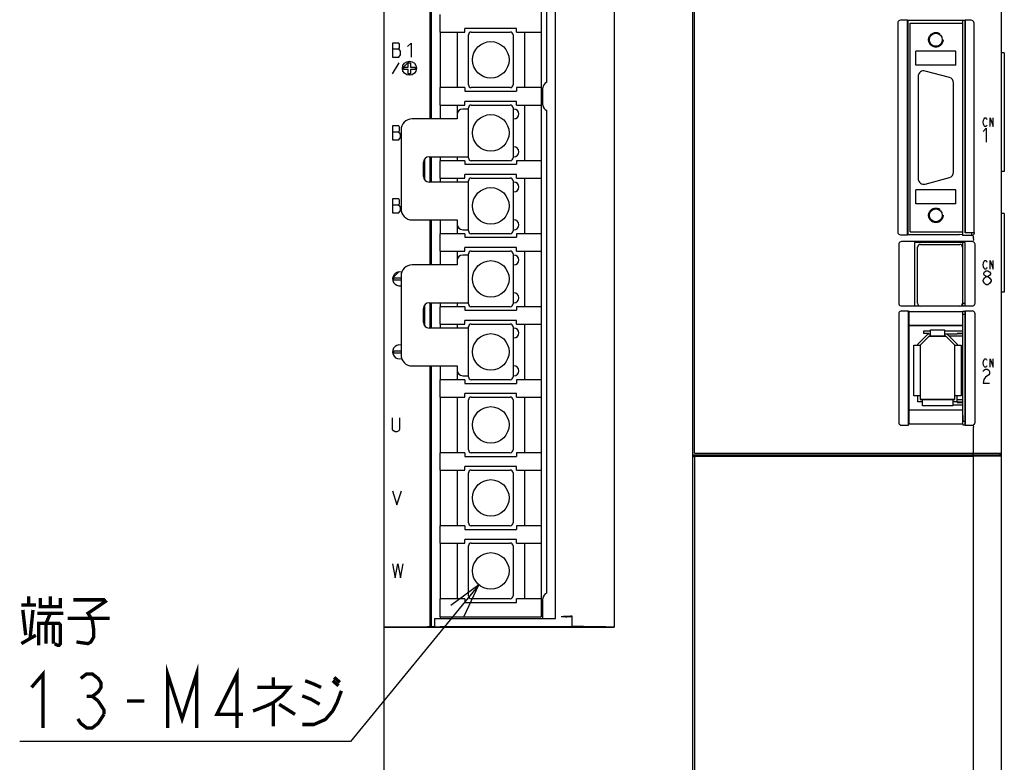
# Model space of a CAD drawing. Extents: x 100 to 1223, y 94 to 846.
# Tile 3 of 40: x 100 to 276, y 543 to 676. Entities that reach past the tile are written whole.
import ezdxf

# ---------------------------------------------------------------- set-up
doc = ezdxf.new("R2010")
doc.units = 0
doc.header["$LTSCALE"] = 69.3
doc.linetypes.add('HIDDEN', pattern=[0.2, 0.1, -0.1])
doc.layers.get('0').update_dxf_attribs({"linetype": 'CONTINUOUS'})
for name, color, linetype in [('ALL_AXIS', 7, 'CONTINUOUS'), ('ALL_CURVE', 7, 'CONTINUOUS'), ('ALL_FEATURES', 7, 'CONTINUOUS'), ('ALL_NOTE', 7, 'CONTINUOUS'), ('DEFAULT_2', 8, 'HIDDEN')]:
    doc.layers.add(name, color=color, linetype=linetype)

msp = doc.modelspace()

# ---------------------------------------------------------------- linework, layer by layer
at = {"color": 7, "linetype": 'CONTINUOUS'}
for p, q in [((193, 741.5), (193, 569.2)), ((175, 673.3), (175, 676.4)), ((179.4, 673.3), (179.4, 673.95)), ((188.6, 673.95), (179.4, 673.95)), ((188.6, 673.3), (188.6, 673.95)), ((175, 673.3), (179.4, 673.3)), ((178, 673.3), (178, 663.4)), ((180.025, 663.9), (180.025, 672.8)), ((180.525, 673.3), (187.475, 673.3)), ((187.975, 672.8), (187.975, 663.9)), ((188.6, 673.3), (193, 673.3)), ((190, 673.3), (190, 663.4)), ((175, 660.3), (175, 663.4)), ((179.4, 663.4), (175, 663.4)), ((179.4, 663.4), (179.4, 662.75)), ((187.475, 663.4), (180.525, 663.4)), ((188.6, 663.4), (188.6, 662.75)), ((193, 663.4), (188.6, 663.4)), ((179.4, 662.75), (188.6, 662.75)), ((175, 660.3), (179.4, 660.3)), ((178, 660.3), (178, 658.6)), ((179.4, 660.3), (179.4, 660.95)), ((188.6, 660.95), (179.4, 660.95)), ((180.025, 650.9), (180.025, 659.8)), ((180.525, 660.3), (187.475, 660.3)), ((187.975, 659.8), (187.975, 650.9)), ((188.6, 660.3), (188.6, 660.95)), ((188.6, 660.3), (193, 660.3)), ((190, 660.3), (190, 650.4)), ((178, 651.1), (178, 650.4)), ((175, 647.3), (175, 650.4)), ((179.4, 650.4), (175, 650.4)), ((179.4, 650.4), (179.4, 649.75)), ((179.4, 649.75), (188.6, 649.75)), ((187.475, 650.4), (180.525, 650.4)), ((188.6, 650.4), (188.6, 649.75)), ((193, 650.4), (188.6, 650.4)), ((179.4, 647.3), (179.4, 647.95)), ((188.6, 647.95), (179.4, 647.95)), ((188.6, 647.3), (188.6, 647.95)), ((175, 647.3), (179.4, 647.3)), ((178, 647.3), (178, 646.6)), ((180.025, 637.9), (180.025, 646.8)), ((180.525, 647.3), (187.475, 647.3)), ((187.975, 646.8), (187.975, 637.9)), ((188.6, 647.3), (193, 647.3)), ((190, 647.3), (190, 637.4)), ((178, 639.1), (178, 637.4)), ((175, 634.3), (175, 637.4)), ((179.4, 637.4), (175, 637.4)), ((179.4, 637.4), (179.4, 636.75)), ((187.475, 637.4), (180.525, 637.4)), ((188.6, 637.4), (188.6, 636.75)), ((193, 637.4), (188.6, 637.4)), ((179.4, 636.75), (188.6, 636.75)), ((175, 634.3), (179.4, 634.3)), ((178, 634.3), (178, 632.6)), ((179.4, 634.3), (179.4, 634.95)), ((188.6, 634.95), (179.4, 634.95)), ((180.025, 624.9), (180.025, 633.8)), ((180.525, 634.3), (187.475, 634.3)), ((187.975, 633.8), (187.975, 624.9)), ((188.6, 634.3), (188.6, 634.95)), ((188.6, 634.3), (193, 634.3)), ((190, 634.3), (190, 624.4)), ((178, 625.1), (178, 624.4)), ((175, 621.3), (175, 624.4)), ((179.4, 624.4), (175, 624.4)), ((179.4, 624.4), (179.4, 623.75)), ((179.4, 623.75), (188.6, 623.75)), ((187.475, 624.4), (180.525, 624.4)), ((188.6, 624.4), (188.6, 623.75)), ((193, 624.4), (188.6, 624.4)), ((175, 621.3), (179.4, 621.3)), ((178, 621.3), (178, 620.6)), ((179.4, 621.3), (179.4, 621.95)), ((188.6, 621.95), (179.4, 621.95)), ((180.525, 621.3), (187.475, 621.3)), ((188.6, 621.3), (188.6, 621.95)), ((188.6, 621.3), (193, 621.3)), ((190, 621.3), (190, 611.4)), ((180.025, 611.9), (180.025, 620.8)), ((187.975, 620.8), (187.975, 611.9)), ((262.35, 620.05), (261.08, 620.05)), ((268.1, 620.05), (264.85, 620.05)), ((268.1, 619.65), (267.1, 619.65)), ((268.1, 619.55), (267.1, 619.55)), ((178, 613.1), (178, 611.4)), ((175, 608.3), (175, 611.4)), ((179.4, 611.4), (175, 611.4)), ((179.4, 611.4), (179.4, 610.75)), ((179.4, 610.75), (188.6, 610.75)), ((187.475, 611.4), (180.525, 611.4)), ((188.6, 611.4), (188.6, 610.75)), ((193, 611.4), (188.6, 611.4)), ((179.4, 608.3), (179.4, 608.95)), ((188.6, 608.95), (179.4, 608.95)), ((188.6, 608.3), (188.6, 608.95)), ((175, 608.3), (179.4, 608.3)), ((178, 608.3), (178, 598.4)), ((180.025, 598.9), (180.025, 607.8)), ((180.525, 608.3), (187.475, 608.3)), ((187.975, 607.8), (187.975, 598.9)), ((188.6, 608.3), (193, 608.3)), ((190, 608.3), (190, 598.4)), ((267.1, 607.45), (268.1, 607.45)), ((267.1, 607.35), (268.1, 607.35)), ((266.3, 606.95), (268.1, 606.95)), ((175, 595.3), (175, 598.4)), ((179.4, 598.4), (175, 598.4)), ((179.4, 598.4), (179.4, 597.75)), ((187.475, 598.4), (180.525, 598.4)), ((193, 598.4), (188.6, 598.4)), ((188.6, 598.4), (188.6, 597.75)), ((179.4, 597.75), (188.6, 597.75)), ((175, 595.3), (179.4, 595.3)), ((178, 595.3), (178, 585.4)), ((179.4, 595.3), (179.4, 595.95)), ((188.6, 595.95), (179.4, 595.95)), ((180.025, 585.9), (180.025, 594.8)), ((180.525, 595.3), (187.475, 595.3)), ((187.975, 594.8), (187.975, 585.9)), ((188.6, 595.3), (188.6, 595.95)), ((188.6, 595.3), (193, 595.3)), ((190, 595.3), (190, 585.4)), ((179.4, 585.4), (175, 585.4)), ((175, 582.3), (175, 585.4)), ((179.4, 585.4), (179.4, 584.75)), ((179.4, 584.75), (188.6, 584.75)), ((187.475, 585.4), (180.525, 585.4)), ((193, 585.4), (188.6, 585.4)), ((188.6, 585.4), (188.6, 584.75)), ((188.6, 582.95), (179.4, 582.95)), ((179.4, 582.3), (179.4, 582.95)), ((188.6, 582.3), (188.6, 582.95)), ((175, 582.3), (179.4, 582.3)), ((178, 582.3), (178, 572.4)), ((180.025, 572.9), (180.025, 581.8)), ((180.525, 582.3), (187.475, 582.3)), ((187.975, 581.8), (187.975, 572.9)), ((188.6, 582.3), (193, 582.3)), ((190, 582.3), (190, 572.4)), ((179.4, 572.4), (175, 572.4)), ((175, 569.2), (175, 572.4)), ((179.4, 572.4), (179.4, 571.75)), ((187.475, 572.4), (180.525, 572.4)), ((193, 572.4), (188.6, 572.4)), ((188.6, 571.75), (188.6, 572.4)), ((179.4, 571.75), (188.6, 571.75)), ((175, 569.2), (193, 569.2))]:
    msp.add_line(p, q, dxfattribs=at)
for centre in [(184, 668.35), (184, 655.35), (184, 642.35), (184, 629.35), (184, 616.35), (184, 603.35), (184, 590.35), (184, 577.35)]:
    msp.add_circle(centre, 3.25, dxfattribs=at)
for centre, start, end in [((180.525, 672.8), 90, 180), ((187.475, 672.8), 0, 90), ((180.525, 663.9), 180, 270), ((187.475, 663.9), 270, 360), ((180.525, 659.8), 90, 180), ((187.475, 659.8), 0, 90), ((180.525, 650.9), 180, 270), ((187.475, 650.9), 270, 360), ((180.525, 646.8), 90, 180), ((187.475, 646.8), 0, 90), ((180.525, 637.9), 180, 270), ((187.475, 637.9), 270, 360), ((180.525, 633.8), 90, 180), ((187.475, 633.8), 0, 90), ((180.525, 624.9), 180, 270), ((187.475, 624.9), 270, 360), ((180.525, 620.8), 90, 180), ((187.475, 620.8), 0, 90), ((180.525, 611.9), 180, 270), ((187.475, 611.9), 270, 360), ((180.525, 607.8), 90, 180), ((187.475, 607.8), 0, 90), ((180.525, 598.9), 180, 270), ((187.475, 598.9), 270, 360), ((180.525, 594.8), 90, 180), ((187.475, 594.8), 0, 90), ((180.525, 585.9), 180, 270), ((187.475, 585.9), 270, 360), ((180.525, 581.8), 90, 180), ((187.475, 581.8), 0, 90), ((180.525, 572.9), 180, 270), ((187.475, 572.9), 270, 360)]:
    msp.add_arc(centre, 0.5, start, end, dxfattribs=at)
at = {"layer": 'ALL_AXIS', "color": 7, "linetype": 'CONTINUOUS'}
for p, q in [((220.3, 598.3), (220.3, 760)), ((195.5, 568.9), (195.5, 741.8)), ((275, 598.3), (275, 739.388)), ((268.1, 674.9), (268.1, 675.36)), ((260.15, 665.4), (260.15, 647.2)), ((265.709, 665.214), (261.409, 666.366)), ((266.45, 648.352), (266.45, 664.248)), ((261.409, 646.234), (265.709, 647.386)), ((268.1, 637.1), (268.1, 637.7)), ((269.7, 637.1), (269.7, 637.544)), ((260.55, 635.5), (267.55, 635.5)), ((268.1, 624.55), (268.1, 635.8)), ((260.05, 625), (260.05, 635)), ((268.05, 635), (268.05, 625)), ((268.1, 634.905), (268.05, 634.905)), ((268.1, 625.095), (268.05, 625.095)), ((268.1, 625.05), (268.5, 625.05)), ((267.55, 624.5), (260.55, 624.5)), ((268.1, 604), (268.1, 623.602)), ((268.1, 623.05), (268.5, 623.05)), ((268.1, 604), (268.5, 604)), ((270, 598.3), (270, 602.918)), ((220.3, 598.3), (275, 598.3)), ((269.942, 598), (269.942, 598.3)), ((274.7, 598.3), (274.7, 598)), ((220, 598), (274.7, 598)), ((174, 568.9), (195.5, 568.9)), ((174, 567.414), (174, 568.9))]:
    msp.add_line(p, q, dxfattribs=at)
for centre, radius, start, end in [((261.15, 665.4), 1, 75, 180), ((265.45, 664.248), 1, 0, 75), ((265.45, 648.352), 1, 285, 360), ((261.15, 647.2), 1, 180, 285), ((260.55, 635), 0.5, 90, 180), ((267.55, 635), 0.5, 0, 90), ((260.55, 625), 0.5, 180, 270), ((267.55, 625), 0.5, 270, 360)]:
    msp.add_arc(centre, radius, start, end, dxfattribs=at)
at = {"layer": 'ALL_CURVE', "color": 4, "linetype": 'CONTINUOUS'}
for p, q in [((166.5, 671.35), (166.5, 668.85)), ((167.594, 671.35), (166.5, 671.35)), ((166.5, 670.308), (167.594, 670.308)), ((167.75, 671.142), (167.594, 671.35)), ((167.594, 670.308), (167.75, 670.517)), ((167.906, 669.892), (167.594, 670.308)), ((167.75, 670.517), (167.75, 671.142)), ((169.156, 670.725), (169.781, 671.35)), ((169.781, 671.35), (169.781, 668.85)), ((166.5, 668.85), (167.594, 668.85)), ((167.594, 668.85), (167.906, 669.267)), ((167.906, 669.267), (167.906, 669.892)), ((166.5, 665.85), (167.655, 667.85)), ((168.5, 666.65), (168.5, 667.05)), ((168.5, 667.05), (169.3, 667.05)), ((169.3, 667.05), (169.3, 667.85)), ((169.3, 667.85), (169.7, 667.85)), ((169.7, 667.85), (169.7, 667.05)), ((169.7, 667.05), (170.5, 667.05)), ((170.5, 667.05), (170.5, 666.65)), ((169.3, 666.65), (168.5, 666.65)), ((169.3, 665.85), (169.3, 666.65)), ((169.7, 665.85), (169.3, 665.85)), ((169.7, 666.65), (169.7, 665.85)), ((170.5, 666.65), (169.7, 666.65)), ((271.914, 657.875), (272.053, 658)), ((272.053, 658), (272.193, 658)), ((272.193, 658), (272.332, 657.875)), ((272.959, 656.5), (272.959, 658)), ((272.959, 658), (273.516, 656.5)), ((273.516, 656.5), (273.516, 658)), ((166.5, 656.6), (166.5, 654.1)), ((167.594, 656.6), (166.5, 656.6)), ((167.75, 656.392), (167.594, 656.6)), ((167.75, 655.767), (167.75, 656.392)), ((271.705, 657.25), (271.775, 657.625)), ((271.775, 656.875), (271.705, 657.25)), ((271.705, 655.575), (272.286, 656.2)), ((271.775, 657.625), (271.914, 657.875)), ((271.914, 656.625), (271.775, 656.875)), ((272.053, 656.5), (271.914, 656.625)), ((272.193, 656.5), (272.053, 656.5)), ((272.332, 656.625), (272.193, 656.5)), ((272.286, 656.2), (272.286, 653.7)), ((272.332, 657.875), (272.402, 657.75)), ((272.402, 656.75), (272.332, 656.625)), ((166.5, 655.558), (167.594, 655.558)), ((167.594, 655.558), (167.75, 655.767)), ((167.906, 655.142), (167.594, 655.558)), ((167.594, 654.1), (167.906, 654.517)), ((167.906, 654.517), (167.906, 655.142)), ((166.5, 654.1), (167.594, 654.1)), ((166.5, 643.6), (166.5, 641.1)), ((167.594, 643.6), (166.5, 643.6)), ((166.5, 642.558), (167.594, 642.558)), ((167.75, 643.392), (167.594, 643.6)), ((167.594, 642.558), (167.75, 642.767)), ((167.906, 642.142), (167.594, 642.558)), ((167.75, 642.767), (167.75, 643.392)), ((167.906, 641.517), (167.906, 642.142)), ((166.5, 641.1), (167.594, 641.1)), ((167.594, 641.1), (167.906, 641.517)), ((271.705, 631.85), (271.775, 632.225)), ((271.775, 631.475), (271.705, 631.85)), ((271.775, 632.225), (271.914, 632.475)), ((271.914, 632.475), (272.053, 632.6)), ((272.053, 632.6), (272.193, 632.6)), ((272.193, 632.6), (272.332, 632.475)), ((272.332, 632.475), (272.402, 632.35)), ((272.959, 632.6), (273.516, 631.1)), ((272.959, 631.1), (272.959, 632.6)), ((273.516, 631.1), (273.516, 632.6)), ((271.914, 631.225), (271.775, 631.475)), ((271.85, 630.383), (271.995, 630.592)), ((271.85, 630.175), (271.85, 630.383)), ((271.995, 629.967), (271.85, 630.175)), ((272.053, 631.1), (271.914, 631.225)), ((271.995, 630.592), (272.286, 630.8)), ((272.286, 629.758), (271.995, 629.967)), ((272.193, 631.1), (272.053, 631.1)), ((272.332, 631.225), (272.193, 631.1)), ((272.286, 630.8), (272.576, 630.8)), ((272.402, 631.35), (272.332, 631.225)), ((272.576, 630.8), (272.866, 630.592)), ((272.866, 629.967), (272.576, 629.758)), ((272.866, 630.592), (273.011, 630.383)), ((273.011, 630.175), (272.866, 629.967)), ((273.011, 630.383), (273.011, 630.175)), ((166.75, 629.15), (166.75, 629.55)), ((166.75, 629.55), (168, 629.55)), ((168, 629.15), (166.75, 629.15)), ((271.705, 629.133), (271.995, 629.55)), ((271.705, 628.925), (271.705, 629.133)), ((271.995, 628.508), (271.705, 628.925)), ((271.995, 629.55), (272.286, 629.758)), ((272.286, 628.3), (271.995, 628.508)), ((272.286, 629.758), (272.576, 629.758)), ((272.576, 628.3), (272.286, 628.3)), ((272.576, 629.758), (272.866, 629.55)), ((272.866, 628.508), (272.576, 628.3)), ((272.866, 629.55), (273.156, 629.133)), ((273.156, 628.925), (272.866, 628.508)), ((273.156, 629.133), (273.156, 628.925)), ((166.75, 616.15), (166.75, 616.55)), ((166.75, 616.55), (168, 616.55)), ((168, 616.15), (166.75, 616.15)), ((271.705, 614.35), (271.775, 614.725)), ((271.775, 613.975), (271.705, 614.35)), ((271.775, 614.725), (271.914, 614.975)), ((271.914, 614.975), (272.053, 615.1)), ((272.053, 615.1), (272.193, 615.1)), ((272.193, 615.1), (272.332, 614.975)), ((272.332, 614.975), (272.402, 614.85)), ((272.959, 615.1), (273.516, 613.6)), ((272.959, 613.6), (272.959, 615.1)), ((273.516, 613.6), (273.516, 615.1)), ((271.705, 612.883), (271.85, 613.092)), ((271.914, 613.725), (271.775, 613.975)), ((271.85, 613.092), (272.14, 613.3)), ((272.053, 613.6), (271.914, 613.725)), ((272.193, 613.6), (272.053, 613.6)), ((272.14, 613.3), (272.431, 613.3)), ((272.332, 613.725), (272.193, 613.6)), ((272.402, 613.85), (272.332, 613.725)), ((272.431, 613.3), (272.721, 613.092)), ((272.721, 613.092), (272.866, 612.883)), ((272.866, 612.467), (272.721, 612.258)), ((272.866, 612.883), (272.866, 612.467)), ((271.85, 611.425), (271.705, 610.8)), ((271.705, 610.8), (272.866, 610.8)), ((272.14, 611.842), (271.85, 611.425)), ((272.721, 612.258), (272.14, 611.842)), ((166.5, 602.517), (166.5, 604.6)), ((167.75, 604.6), (167.75, 602.517)), ((166.656, 602.308), (166.5, 602.517)), ((166.969, 602.1), (166.656, 602.308)), ((167.281, 602.1), (166.969, 602.1)), ((167.594, 602.308), (167.281, 602.1)), ((167.75, 602.517), (167.594, 602.308)), ((166.5, 591.6), (167.281, 589.1)), ((167.281, 589.1), (168.062, 591.6)), ((166.5, 578.6), (166.969, 576.1)), ((166.969, 576.1), (167.438, 578.6)), ((167.438, 578.6), (167.906, 576.1)), ((167.906, 576.1), (168.375, 578.6))]:
    msp.add_line(p, q, dxfattribs=at)
at = {"layer": 'ALL_CURVE', "color": 2, "linetype": 'CONTINUOUS'}
for p, q in [((168.25, 666.85), (169.5, 668.1)), ((166.506, 629.467), (167.633, 630.594))]:
    msp.add_line(p, q, dxfattribs=at)
at = {"layer": 'ALL_CURVE', "color": 40, "linetype": 'CONTINUOUS'}
for p, q in [((260.5, 617.55), (262.1, 619.15)), ((262.1, 619.15), (265.1, 619.15)), ((265.1, 619.15), (266.7, 617.55)), ((260.5, 617.55), (260.5, 607.85)), ((266.7, 607.85), (266.7, 617.55)), ((266.7, 607.85), (260.5, 607.85))]:
    msp.add_line(p, q, dxfattribs=at)
at = {"layer": 'ALL_CURVE', "color": 4, "linetype": 'CONTINUOUS'}
msp.add_circle((169.5, 666.85), 1.25, dxfattribs=at)
for centre, start, end in [((167.75, 629.35), 72.09614, 281.5392), ((167.75, 616.35), 78.4608, 287.90386)]:
    msp.add_arc(centre, 1.25, start, end, dxfattribs=at)
at = {"layer": 'ALL_FEATURES', "color": 7, "linetype": 'CONTINUOUS'}
for p, q in [((220, 502.175), (220, 760)), ((165, 511), (165, 759)), ((173.2, 657.85), (173.2, 743.3)), ((173.4, 743.297), (173.4, 657.85)), ((206.003, 743.361), (206.003, 567.339)), ((194, 664.35), (194, 737.3)), ((256.5, 674.9), (256.5, 637.7)), ((258.265, 675.4), (257, 675.4)), ((258.265, 637.2), (258.265, 675.4)), ((258.265, 675.4), (258.3, 675.36)), ((258.3, 675.36), (258.3, 637.24)), ((268.5, 675.36), (258.3, 675.36)), ((258.7, 637.7), (258.7, 674.9)), ((258.7, 674.9), (268.1, 674.9)), ((268.1, 637.7), (268.1, 674.9)), ((268.5, 675.36), (268.535, 675.4)), ((268.5, 675.36), (268.5, 637.561)), ((269.6, 675.4), (268.535, 675.4)), ((268.535, 637.544), (268.535, 675.4)), ((270.1, 637.544), (270.1, 674.9)), ((175, 673.3), (175, 663.4)), ((259.75, 667.4), (259.75, 669.9)), ((266.85, 669.9), (259.75, 669.9)), ((266.85, 667.4), (266.85, 669.9)), ((275.5, 669.6), (275, 669.6)), ((275.5, 669.6), (275.5, 648.5)), ((266.85, 667.4), (259.75, 667.4)), ((193.3, 660.304), (193.3, 663.396)), ((175, 660.3), (175, 657.85)), ((178, 658.6), (178, 657.85)), ((180.025, 659.6), (179, 659.6)), ((188.125, 659.6), (187.975, 659.6)), ((194, 573.4), (194, 659.35)), ((178, 657.85), (170, 657.85)), ((187.975, 657.85), (188.125, 657.85)), ((168, 655.85), (168, 641.85)), ((188.125, 652.85), (187.975, 652.85)), ((173, 651.1), (180.025, 651.1)), ((173.2, 646.6), (173.2, 651.1)), ((173.4, 651.1), (173.4, 646.6)), ((175, 651.1), (175, 650.4)), ((187.975, 651.1), (188.125, 651.1)), ((172, 647.6), (172, 650.1)), ((172.2, 650.668), (172.2, 647.032)), ((275.5, 648.5), (275, 648.5)), ((180.025, 646.6), (173, 646.6)), ((175, 647.3), (175, 646.6)), ((188.125, 646.6), (187.975, 646.6)), ((187.975, 644.85), (188.125, 644.85)), ((266.85, 645.2), (259.75, 645.2)), ((259.75, 642.7), (259.75, 645.2)), ((266.85, 642.7), (266.85, 645.2)), ((266.85, 642.7), (259.75, 642.7)), ((275.5, 641), (275, 641)), ((275.5, 641), (275.5, 627)), ((170, 639.85), (178, 639.85)), ((173.2, 631.85), (173.2, 639.85)), ((173.4, 639.85), (173.4, 631.85)), ((175, 639.85), (175, 637.4)), ((178, 639.85), (178, 639.1)), ((188.125, 639.85), (187.975, 639.85)), ((179, 638.1), (180.025, 638.1)), ((187.975, 638.1), (188.125, 638.1)), ((257, 637.2), (258.265, 637.2)), ((258.265, 637.2), (258.3, 637.24)), ((258.3, 637.24), (267.539, 637.24)), ((258.7, 637.7), (268.1, 637.7)), ((268.048, 637.22), (267.539, 637.24)), ((268.048, 637.22), (268.1, 637.1)), ((269.7, 637.1), (268.1, 637.1)), ((268.5, 637.561), (268.535, 637.544)), ((270.1, 637.544), (268.535, 637.544)), ((270.1, 637.544), (270.2, 637.5)), ((270.2, 637.5), (270.2, 637.6)), ((256.7, 635.504), (256.7, 625.031)), ((269.804, 636), (257.196, 636)), ((268.517, 635.817), (259.483, 635.817)), ((259.483, 635.817), (259.5, 635.8)), ((259.483, 635.817), (259.483, 624.533)), ((268.5, 635.8), (259.5, 635.8)), ((259.5, 635.8), (259.5, 624.55)), ((268.517, 635.817), (268.5, 635.8)), ((268.5, 624.55), (268.5, 635.8)), ((268.517, 624.533), (268.517, 635.817)), ((270, 636.466), (270, 636.717)), ((270.3, 625.031), (270.3, 635.504)), ((175, 634.3), (175, 631.85)), ((180.025, 633.6), (179, 633.6)), ((188.125, 633.6), (187.975, 633.6)), ((268.1, 633.735), (268.05, 633.735)), ((178, 631.85), (170, 631.85)), ((178, 632.6), (178, 631.85)), ((187.975, 631.85), (188.125, 631.85)), ((268.1, 632.855), (268.05, 632.855)), ((168, 629.85), (168, 615.85)), ((268.1, 630.32), (268.05, 630.32)), ((268.1, 629.68), (268.05, 629.68)), ((188.125, 626.85), (187.975, 626.85)), ((268.1, 627.145), (268.05, 627.145)), ((275.5, 627), (275, 627)), ((172.2, 624.668), (172.2, 621.032)), ((173, 625.1), (180.025, 625.1)), ((173.2, 620.6), (173.2, 625.1)), ((173.4, 625.1), (173.4, 620.6)), ((175, 625.1), (175, 624.4)), ((187.975, 625.1), (188.125, 625.1)), ((268.1, 626.265), (268.05, 626.265)), ((172, 621.6), (172, 624.1)), ((256.7, 623.138), (256.7, 603.797)), ((257.203, 624.533), (259.483, 624.533)), ((257.203, 623.637), (258.413, 623.637)), ((258.413, 623.637), (258.483, 623.567)), ((258.413, 603.3), (258.413, 623.637)), ((258.483, 623.567), (268.048, 623.567)), ((258.483, 623.567), (258.483, 621.067)), ((259.483, 624.533), (259.5, 624.55)), ((259.5, 624.55), (260.363, 624.55)), ((267.737, 624.55), (268.5, 624.55)), ((268.048, 623.567), (268.083, 623.602)), ((268.048, 623.567), (268.048, 621.067)), ((268.083, 623.602), (268.483, 623.602)), ((268.483, 623.602), (268.517, 623.637)), ((268.517, 624.533), (268.5, 624.55)), ((268.5, 623.62), (268.5, 603.367)), ((268.517, 624.533), (269.797, 624.533)), ((268.517, 623.637), (269.797, 623.637)), ((268.517, 603.3), (268.517, 623.637)), ((270.3, 603.797), (270.3, 623.138)), ((175, 621.3), (175, 620.6)), ((180.025, 620.6), (173, 620.6)), ((188.125, 620.6), (187.975, 620.6)), ((258.483, 621.067), (268.048, 621.067)), ((258.483, 621.067), (258.5, 621.05)), ((268.03, 621.05), (258.5, 621.05)), ((258.5, 621.05), (258.5, 606.05)), ((260.1, 617.716), (261.934, 619.55)), ((261.08, 620.05), (261.08, 619.65)), ((262.08, 619.65), (261.08, 619.65)), ((261.934, 619.55), (262.35, 619.55)), ((262.08, 619.65), (262.08, 619.55)), ((262.35, 620.25), (264.85, 620.25)), ((262.35, 619.15), (262.35, 620.25)), ((264.85, 620.25), (264.85, 619.15)), ((264.85, 619.55), (267.1, 619.55)), ((265.266, 619.55), (267.1, 617.716)), ((267.1, 619.55), (267.1, 619.65)), ((268.03, 621.05), (268.048, 621.067)), ((187.975, 618.85), (188.125, 618.85)), ((260.1, 617.55), (260.1, 617.716)), ((262.1, 619.15), (260.5, 617.55)), ((265.1, 619.15), (262.1, 619.15)), ((266.7, 617.55), (265.1, 619.15)), ((268.1, 619.15), (265.666, 619.15)), ((267.1, 617.716), (267.1, 617.55)), ((259.4, 617.55), (260.5, 617.55)), ((259.4, 608.55), (259.4, 617.55)), ((260.5, 617.55), (260.5, 607.85)), ((266.7, 617.55), (267.8, 617.55)), ((266.7, 607.85), (266.7, 617.55)), ((267.8, 617.55), (267.8, 608.55)), ((170, 613.85), (178, 613.85)), ((173.2, 567.4), (173.2, 613.85)), ((173.4, 613.85), (173.4, 567.403)), ((175, 613.85), (175, 611.4)), ((178, 613.85), (178, 613.1)), ((188.125, 613.85), (187.975, 613.85)), ((179, 612.1), (180.025, 612.1)), ((187.975, 612.1), (188.125, 612.1)), ((175, 608.3), (175, 598.4)), ((260.5, 608.55), (259.4, 608.55)), ((260.1, 607.45), (260.1, 608.55)), ((260.9, 607.45), (260.1, 607.45)), ((260.5, 607.85), (266.7, 607.85)), ((260.9, 606.75), (260.9, 607.85)), ((266.3, 607.85), (266.3, 606.75)), ((267.1, 607.45), (266.3, 607.45)), ((267.8, 608.55), (266.7, 608.55)), ((267.1, 607.35), (267.1, 608.55)), ((267.1, 607.85), (268.1, 607.85)), ((258.483, 606.033), (258.5, 606.05)), ((258.483, 606.033), (268.048, 606.033)), ((258.483, 606.033), (258.483, 603.567)), ((258.5, 606.05), (268.03, 606.05)), ((266.3, 606.75), (260.9, 606.75)), ((268.03, 606.05), (268.048, 606.033)), ((268.048, 606.033), (268.048, 603.567)), ((258.413, 603.3), (258.483, 603.567)), ((258.483, 603.567), (268.048, 603.567)), ((268.1, 603.367), (268.048, 603.567)), ((257.2, 603.3), (258.413, 603.3)), ((268.1, 603.367), (268.5, 603.367)), ((268.5, 603.367), (268.517, 603.3)), ((268.517, 603.3), (269.8, 603.3)), ((275, 511), (275, 598.3)), ((220, 597.813), (227.5, 597.813)), ((220, 597.749), (220.3, 597.749)), ((270, 597.743), (220.3, 597.743)), ((220.3, 597.743), (220.3, 510)), ((227.5, 597.8), (227.5, 598)), ((237.5, 597.8), (227.5, 597.8)), ((237.5, 597.8), (237.5, 598)), ((257.5, 597.8), (257.5, 598)), ((267.5, 597.8), (257.5, 597.8)), ((267.5, 597.8), (267.5, 598)), ((275, 597.813), (267.5, 597.813)), ((275, 597.778), (270, 597.743)), ((270, 511), (270, 597.743)), ((272.7, 598), (272.7, 597.813)), ((273, 597.941), (274.261, 597.985)), ((273, 597.813), (273, 597.941)), ((175, 595.3), (175, 585.4)), ((175, 582.3), (175, 572.4)), ((193.3, 568.9), (193.3, 572.446)), ((175, 569.2), (175, 568.9)), ((197.334, 569.2), (196.534, 569.2)), ((197.534, 569.234), (197.572, 569.272)), ((198.334, 569.234), (198.427, 569.327)), ((198.427, 569.327), (198.427, 567.437)), ((165, 567.391), (174, 567.391)), ((174, 567.414), (172.7, 567.391)), ((174, 567.414), (174, 567.391)), ((197.552, 567.374), (175, 567.374)), ((198.427, 567.437), (198.334, 567.391)), ((200.5, 567.444), (199.571, 567.444)), ((204.508, 567.376), (199.692, 567.377)), ((200.5, 567.377), (200.5, 567.444)), ((200.501, 567.4), (204.508, 567.47)), ((200.502, 567.378), (201.772, 567.422)), ((204, 567.461), (204, 567.376)), ((204.508, 567.47), (204.508, 567.376)), ((206.003, 567.339), (204.508, 567.376))]:
    msp.add_line(p, q, dxfattribs=at)
at = {"layer": 'ALL_FEATURES', "color": 1, "linetype": 'CONTINUOUS'}
msp.add_line((268.1, 605), (268.1, 604), dxfattribs=at)
at = {"layer": 'ALL_FEATURES', "color": 7, "linetype": 'CONTINUOUS'}
for points in [[(257, 675.4), (256.845, 675.376), (256.706, 675.305), (256.595, 675.194), (256.524, 675.055), (256.5, 674.9)], [(270.1, 674.9), (270.076, 675.055), (270.005, 675.194), (269.894, 675.305), (269.755, 675.376), (269.6, 675.4)], [(256.5, 637.7), (256.524, 637.545), (256.595, 637.406), (256.706, 637.295), (256.845, 637.224), (257, 637.2)], [(269.7, 637.1), (269.837, 637.119), (269.962, 637.174), (270.068, 637.261), (270.146, 637.373), (270.2, 637.5)], [(269.885, 637.021), (269.91, 636.999), (269.94, 636.94), (269.971, 636.849), (269.998, 636.739)], [(257.196, 636), (257.041, 635.976), (256.903, 635.906), (256.794, 635.797), (256.724, 635.659), (256.7, 635.504)], [(270.3, 635.504), (270.276, 635.659), (270.206, 635.797), (270.097, 635.906), (269.959, 635.976), (269.804, 636)], [(270, 636.463), (269.994, 636.357), (269.981, 636.265), (269.963, 636.198), (269.942, 636.165)], [(270, 636.717), (270, 636.725), (269.999, 636.732), (269.998, 636.739)], [(256.7, 625.031), (256.724, 624.878), (256.795, 624.739), (256.906, 624.629), (257.047, 624.557), (257.203, 624.533)], [(269.797, 624.533), (269.953, 624.557), (270.094, 624.629), (270.205, 624.739), (270.276, 624.878), (270.3, 625.031)], [(257.203, 623.637), (257.047, 623.613), (256.906, 623.541), (256.795, 623.431), (256.724, 623.292), (256.7, 623.138)], [(270.3, 623.138), (270.276, 623.292), (270.205, 623.431), (270.094, 623.541), (269.953, 623.613), (269.797, 623.637)], [(256.7, 603.797), (256.724, 603.643), (256.795, 603.505), (256.905, 603.395), (257.044, 603.325), (257.2, 603.3)], [(269.8, 603.3), (269.956, 603.325), (270.095, 603.395), (270.205, 603.505), (270.276, 603.643), (270.3, 603.797)], [(269.942, 603.219), (269.963, 603.191), (269.982, 603.125), (269.995, 603.03), (270, 602.919)], [(197.534, 569.234), (197.502, 569.226), (197.424, 569.219), (197.303, 569.213), (197.146, 569.207), (196.959, 569.203), (196.752, 569.201), (196.534, 569.2)], [(197.334, 569.2), (197.552, 569.201), (197.759, 569.203), (197.946, 569.207), (198.103, 569.213), (198.224, 569.219), (198.302, 569.226), (198.334, 569.234)], [(197.572, 569.272), (197.594, 569.28), (197.642, 569.288), (197.715, 569.296), (197.814, 569.303), (197.936, 569.31), (198.08, 569.316), (198.244, 569.322), (198.427, 569.327)], [(165, 567.356), (165.025, 567.352), (165.099, 567.349), (165.218, 567.345), (165.377, 567.343), (165.566, 567.341), (165.777, 567.339), (206.003, 567.339)], [(174, 567.391), (174.025, 567.387), (174.099, 567.384)], [(174.099, 567.384), (174.218, 567.38), (174.377, 567.378), (174.566, 567.376), (174.778, 567.374), (175, 567.374)], [(198.334, 567.391), (198.302, 567.387), (198.224, 567.383), (198.104, 567.38), (197.946, 567.377), (197.759, 567.375), (197.552, 567.374)], [(199.571, 567.444), (199.168, 567.443), (198.781, 567.441), (198.427, 567.437)], [(198.95, 567.4), (198.953, 567.402), (199.007, 567.407), (199.132, 567.413), (199.32, 567.418), (199.563, 567.422), (199.85, 567.425), (200.167, 567.426), (200.5, 567.427)], [(199.692, 567.377), (199.427, 567.38), (199.213, 567.385), (199.058, 567.39), (198.97, 567.396), (198.95, 567.4)]]:
    msp.add_lwpolyline(points, dxfattribs=at)
at = {"layer": 'ALL_FEATURES', "color": 1, "linetype": 'CONTINUOUS', "const_width": 0.126}
for points in [[(268.1, 674.9), (268.1, 675.36)], [(268.1, 637.1), (268.1, 637.7)], [(268.1, 624.55), (268.1, 635.8)], [(268.1, 605), (268.1, 623.602)]]:
    msp.add_lwpolyline(points, dxfattribs=at)
at = {"layer": 'ALL_FEATURES', "color": 7, "linetype": 'CONTINUOUS'}
for centre in [(263.3, 671.93), (263.3, 640.67)]:
    msp.add_circle(centre, 1.154, dxfattribs=at)
for centre, radius, start, end in [((194.3, 663.396), 1, 107.45759, 179.99998), ((194.3, 660.304), 1, 180.00003, 252.54241), ((179, 658.6), 1, 90, 180), ((188.125, 658.725), 0.875, 270, 90), ((170, 655.85), 2, 90, 180), ((188.125, 651.975), 0.875, 270, 90), ((173, 650.1), 1, 90, 180), ((173, 647.6), 1, 180, 270), ((188.125, 645.725), 0.875, 270, 90), ((170, 641.85), 2, 180, 270), ((179, 639.1), 1, 180, 270), ((188.125, 638.975), 0.875, 270, 90), ((179, 632.6), 1, 90, 180), ((188.125, 632.725), 0.875, 270, 90), ((170, 629.85), 2, 90, 180), ((188.125, 625.975), 0.875, 270, 90), ((173, 624.1), 1, 90, 180), ((173, 621.6), 1, 180, 270), ((188.125, 619.725), 0.875, 270, 90), ((170, 615.85), 2, 180, 270), ((179, 613.1), 1, 180, 270), ((188.125, 612.975), 0.875, 270, 90), ((194.3, 572.446), 1, 107.4576, 180)]:
    msp.add_arc(centre, radius, start, end, dxfattribs=at)
at = {"layer": 'ALL_NOTE', "color": 2, "linetype": 'CONTINUOUS'}
for p, q in [((181.872, 574.894), (159, 547)), ((157.889, 547), (100.097, 547)), ((159, 547), (157.889, 547))]:
    msp.add_line(p, q, dxfattribs=at)
msp.add_lwpolyline([(179.227, 569.303), (181.872, 574.894), (176.907, 571.205)], dxfattribs=at)
at = {"layer": 'ALL_NOTE', "color": 2, "linetype": 'CONTINUOUS', "const_width": 0.6}
for points in [[(101.645, 571.3), (101.645, 572.8)], [(103.709, 572.5), (103.709, 571), (107.321, 571), (107.321, 572.5)], [(105.515, 572.8), (105.515, 571)], [(109.643, 572.2), (115.061, 572.2), (115.319, 571.9), (112.223, 569.8), (112.997, 568.6), (113.255, 566.8), (113.255, 565.6), (112.739, 564.7), (112.223, 564.4), (110.159, 564.7)], [(100.355, 571.3), (102.935, 571.3)], [(100.613, 570.4), (101.129, 565.9)], [(101.903, 565.3), (102.419, 570.4)], [(103.193, 569.8), (107.837, 569.8)], [(104.741, 568), (105.515, 569.8)], [(108.611, 568.9), (116.093, 568.9)], [(103.451, 564.1), (103.451, 568), (107.063, 568), (107.321, 567.7), (107.321, 564.4), (107.063, 564.1), (106.805, 564.1), (106.289, 564.4)], [(104.741, 568), (104.741, 564.4)], [(106.031, 568), (106.031, 564.4)], [(100.355, 564.4), (102.935, 565.9)], [(102.161, 556.6), (104.225, 559), (104.225, 549.4)], [(126.413, 549.4), (126.413, 559), (128.993, 551), (131.573, 559), (131.573, 549.4)], [(138.797, 549.4), (138.797, 559), (135.185, 551.8), (139.829, 551.8)], [(110.933, 558.2), (111.965, 559), (112.997, 559), (114.029, 558.2), (114.545, 557.4), (114.545, 556.6), (114.029, 555.8), (112.997, 555), (114.029, 554.2)], [(145.247, 558.4), (145.247, 556.6)], [(150.923, 557.8), (152.471, 557.2), (153.761, 556.6)], [(155.825, 557.8), (156.857, 556.9)], [(156.083, 558.4), (157.115, 557.5)], [(142.409, 556.6), (148.085, 556.6), (146.795, 555.1), (145.247, 553.9), (143.957, 553.3), (141.635, 552.4)], [(150.407, 550), (152.471, 550), (154.535, 550.9), (155.825, 552.4), (156.599, 553.9), (157.373, 556)], [(111.965, 555), (112.997, 555)], [(114.029, 554.2), (115.061, 552.6), (115.061, 551.8)], [(119.189, 554.2), (122.285, 554.2)], [(150.407, 555.1), (151.955, 554.5), (153.503, 553.6)], [(145.247, 553.9), (145.247, 549.7)], [(146.279, 553.6), (149.117, 551.8)], [(115.061, 551.8), (114.029, 550.2), (112.997, 549.4), (111.965, 549.4), (110.933, 550.2), (110.417, 551)]]:
    msp.add_lwpolyline(points, dxfattribs=at)
at = {"layer": 'DEFAULT_2', "color": 8, "linetype": 'HIDDEN'}
for centre in [(263.3, 671.93), (263.3, 640.67)]:
    msp.add_circle(centre, 1.3, dxfattribs=at)

doc.saveas('drawing.dxf')
